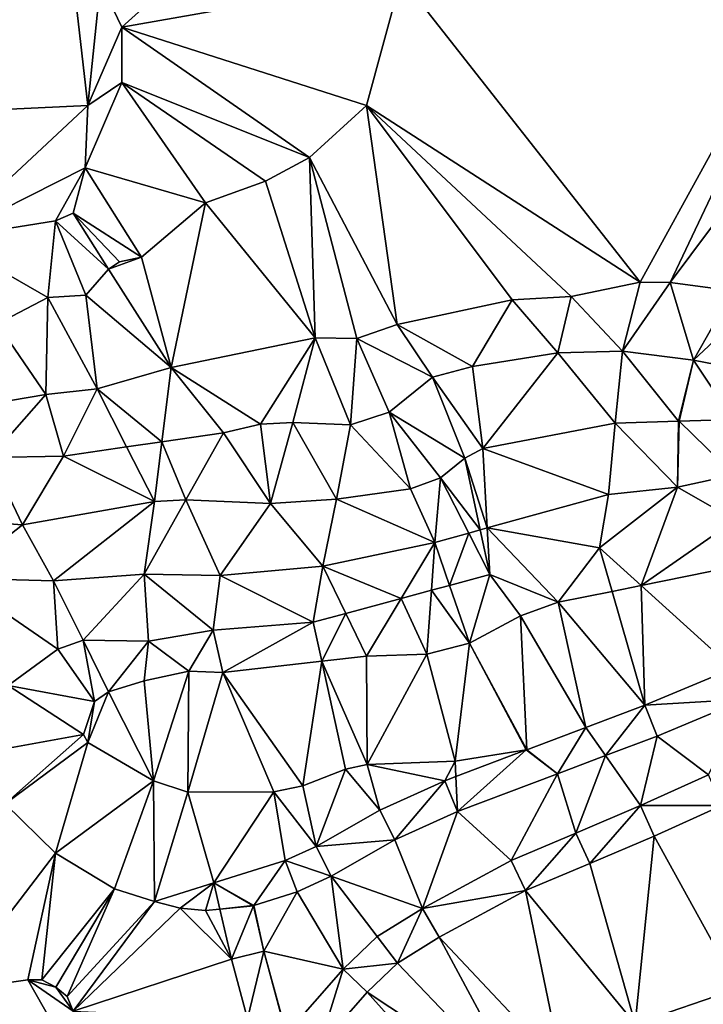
# Model space of a CAD drawing. Header units: inches. Extents: x 573063 to 573309, y 6670422 to 6670677.
# Tile 3 of 39: x 573100 to 573132, y 6670445 to 6670491. Entities that reach past the tile are written whole.
import ezdxf

# ---------------------------------------------------------------- set-up
doc = ezdxf.new("R2010")
doc.units = ezdxf.units.IN
doc.header["$MEASUREMENT"] = 0
doc.layers.add('Terreng_ortofoto', color=10, linetype='Continuous')

msp = doc.modelspace()

# ---------------------------------------------------------------- linework, layer by layer
at = {"layer": 'Terreng_ortofoto'}
for points in [[(573103.78, 6670492.4, 213), (573104.77, 6670490.32, 213), (573113.42, 6670498.114, 213.588)], [(573104.77, 6670490.32, 213), (573117.79, 6670492.62, 214), (573113.42, 6670498.114, 213.588)], [(573102.3, 6670494.41, 213), (573099.88, 6670497.13, 213), (573088.98, 6670486.01, 212)], [(573139.22, 6670497.19, 215), (573117.79, 6670492.62, 214), (573128.92, 6670478.45, 215)], [(573139.22, 6670497.19, 215), (573128.92, 6670478.45, 215), (573130.33, 6670478.43, 215)], [(573141.83, 6670493.85, 215), (573139.22, 6670497.19, 215), (573130.33, 6670478.43, 215)], [(573102.3, 6670494.41, 213), (573088.98, 6670486.01, 212), (573103.19, 6670486.68, 213)], [(573102.3, 6670494.41, 213), (573103.19, 6670486.68, 213), (573103.78, 6670492.4, 213)], [(573141.83, 6670493.85, 215), (573130.33, 6670478.43, 215), (573133.24, 6670478.04, 215)], [(573103.78, 6670492.4, 213), (573103.19, 6670486.68, 213), (573104.77, 6670490.32, 213)], [(573104.77, 6670490.32, 213), (573116.18, 6670486.68, 214), (573117.79, 6670492.62, 214)], [(573116.18, 6670486.68, 214), (573128.92, 6670478.45, 215), (573117.79, 6670492.62, 214)], [(573103.19, 6670486.68, 213), (573104.77, 6670487.75, 213), (573104.77, 6670490.32, 213)], [(573104.77, 6670490.32, 213), (573104.77, 6670487.75, 213), (573113.52, 6670484.25, 214)], [(573104.77, 6670490.32, 213), (573113.52, 6670484.25, 214), (573116.18, 6670486.68, 214)], [(573103.19, 6670486.68, 213), (573103.07, 6670483.77, 213), (573104.77, 6670487.75, 213)], [(573104.77, 6670487.75, 213), (573103.07, 6670483.77, 213), (573108.67, 6670482.15, 214)], [(573104.77, 6670487.75, 213), (573108.67, 6670482.15, 214), (573111.47, 6670483.15, 214)], [(573104.77, 6670487.75, 213), (573111.47, 6670483.15, 214), (573113.52, 6670484.25, 214)], [(573103.19, 6670486.68, 213), (573088.98, 6670486.01, 212), (573096.54, 6670480.49, 213)], [(573103.19, 6670486.68, 213), (573096.54, 6670480.49, 213), (573103.07, 6670483.77, 213)], [(573116.18, 6670486.68, 214), (573113.52, 6670484.25, 214), (573117.6, 6670476.48, 215)], [(573116.18, 6670486.68, 214), (573125.72, 6670477.78, 215), (573128.92, 6670478.45, 215)], [(573116.18, 6670486.68, 214), (573117.6, 6670476.48, 215), (573122.97, 6670477.62, 215)], [(573116.18, 6670486.68, 214), (573122.97, 6670477.62, 215), (573125.72, 6670477.78, 215)], [(573113.79, 6670475.85, 215), (573113.52, 6670484.25, 214), (573111.47, 6670483.15, 214)], [(573113.79, 6670475.85, 215), (573115.72, 6670475.82, 215), (573113.52, 6670484.25, 214)], [(573115.72, 6670475.82, 215), (573117.6, 6670476.48, 215), (573113.52, 6670484.25, 214)], [(573103.07, 6670483.77, 213), (573096.54, 6670480.49, 213), (573101.69, 6670481.31, 213)], [(573103.07, 6670483.77, 213), (573101.69, 6670481.31, 213), (573102.5, 6670481.66, 213)], [(573103.07, 6670483.77, 213), (573102.5, 6670481.66, 213), (573105.69, 6670479.62, 214)], [(573103.07, 6670483.77, 213), (573105.69, 6670479.62, 214), (573108.67, 6670482.15, 214)], [(573108.67, 6670482.15, 214), (573113.79, 6670475.85, 215), (573111.47, 6670483.15, 214)], [(573107.07, 6670474.48, 215), (573108.67, 6670482.15, 214), (573105.69, 6670479.62, 214)], [(573107.07, 6670474.48, 215), (573113.79, 6670475.85, 215), (573108.67, 6670482.15, 214)], [(573096.54, 6670480.49, 213), (573101.32, 6670477.74, 214), (573101.69, 6670481.31, 213)], [(573103.09, 6670477.85, 214), (573101.69, 6670481.31, 213), (573101.32, 6670477.74, 214)], [(573102.5, 6670481.66, 213), (573101.69, 6670481.31, 213), (573104.16, 6670479.05, 214)], [(573103.09, 6670477.85, 214), (573104.16, 6670479.05, 214), (573101.69, 6670481.31, 213)], [(573102.5, 6670481.66, 213), (573104.16, 6670479.05, 214), (573104.66, 6670479.4, 214)], [(573102.5, 6670481.66, 213), (573104.66, 6670479.4, 214), (573105.69, 6670479.62, 214)], [(573098.97, 6670476.51, 214), (573101.32, 6670477.74, 214), (573096.54, 6670480.49, 213)], [(573107.07, 6670474.48, 215), (573105.69, 6670479.62, 214), (573104.16, 6670479.05, 214)], [(573105.69, 6670479.62, 214), (573104.66, 6670479.4, 214), (573104.16, 6670479.05, 214)], [(573107.07, 6670474.48, 215), (573104.16, 6670479.05, 214), (573103.09, 6670477.85, 214)], [(573128.11, 6670475.24, 216), (573128.92, 6670478.45, 215), (573125.72, 6670477.78, 215)], [(573128.11, 6670475.24, 216), (573130.33, 6670478.43, 215), (573128.92, 6670478.45, 215)], [(573131.42, 6670474.82, 216), (573130.33, 6670478.43, 215), (573128.11, 6670475.24, 216)], [(573131.42, 6670474.82, 216), (573133.24, 6670478.04, 215), (573130.33, 6670478.43, 215)], [(573098.97, 6670476.51, 214), (573101.24, 6670473.22, 215), (573101.32, 6670477.74, 214)], [(573103.62, 6670473.48, 215), (573101.32, 6670477.74, 214), (573101.24, 6670473.22, 215)], [(573103.62, 6670473.48, 215), (573103.09, 6670477.85, 214), (573101.32, 6670477.74, 214)], [(573107.07, 6670474.48, 215), (573103.09, 6670477.85, 214), (573103.62, 6670473.48, 215)], [(573125.09, 6670475.16, 216), (573125.72, 6670477.78, 215), (573122.97, 6670477.62, 215)], [(573125.09, 6670475.16, 216), (573128.11, 6670475.24, 216), (573125.72, 6670477.78, 215)], [(573131.42, 6670474.82, 216), (573134.75, 6670477.94, 215), (573133.24, 6670478.04, 215)], [(573135.83, 6670473.96, 216), (573134.75, 6670477.94, 215), (573131.42, 6670474.82, 216)], [(573121.12, 6670474.52, 216), (573122.97, 6670477.62, 215), (573117.6, 6670476.48, 215)], [(573125.09, 6670475.16, 216), (573122.97, 6670477.62, 215), (573121.12, 6670474.52, 216)], [(573098.97, 6670476.51, 214), (573097.834, 6670472.639, 215), (573101.24, 6670473.22, 215)], [(573115.72, 6670475.82, 215), (573119.25, 6670474.03, 216), (573117.6, 6670476.48, 215)], [(573121.12, 6670474.52, 216), (573117.6, 6670476.48, 215), (573119.25, 6670474.03, 216)], [(573107.07, 6670474.48, 215), (573111.23, 6670471.84, 216), (573113.79, 6670475.85, 215)], [(573113.79, 6670475.85, 215), (573111.23, 6670471.84, 216), (573112.75, 6670471.91, 216)], [(573113.79, 6670475.85, 215), (573112.75, 6670471.91, 216), (573115.43, 6670471.81, 216)], [(573113.79, 6670475.85, 215), (573115.43, 6670471.81, 216), (573115.72, 6670475.82, 215)], [(573115.72, 6670475.82, 215), (573115.43, 6670471.81, 216), (573117.23, 6670472.4, 216)], [(573115.72, 6670475.82, 215), (573117.23, 6670472.4, 216), (573119.25, 6670474.03, 216)], [(573125.09, 6670475.16, 216), (573121.12, 6670474.52, 216), (573121.59, 6670470.7, 217)], [(573125.09, 6670475.16, 216), (573121.59, 6670470.7, 217), (573127.77, 6670471.89, 217)], [(573125.09, 6670475.16, 216), (573127.77, 6670471.89, 217), (573128.11, 6670475.24, 216)], [(573127.77, 6670471.89, 217), (573130.71, 6670471.969, 217), (573128.11, 6670475.24, 216)], [(573131.42, 6670474.82, 216), (573128.11, 6670475.24, 216), (573130.71, 6670471.969, 217)], [(573107.07, 6670474.48, 215), (573103.62, 6670473.48, 215), (573106.643, 6670471.015, 216)], [(573107.07, 6670474.48, 215), (573106.643, 6670471.015, 216), (573109.51, 6670471.43, 216)], [(573107.07, 6670474.48, 215), (573109.51, 6670471.43, 216), (573111.23, 6670471.84, 216)], [(573121.12, 6670474.52, 216), (573119.25, 6670474.03, 216), (573121.59, 6670470.7, 217)], [(573131.42, 6670474.82, 216), (573130.71, 6670471.969, 217), (573130.75, 6670471.971, 217)], [(573133.26, 6670472.06, 217), (573131.42, 6670474.82, 216), (573130.75, 6670471.971, 217)], [(573135.83, 6670473.96, 216), (573131.42, 6670474.82, 216), (573133.26, 6670472.06, 217)], [(573119.25, 6670474.03, 216), (573117.23, 6670472.4, 216), (573120.75, 6670470.25, 217)], [(573121.59, 6670470.7, 217), (573119.25, 6670474.03, 216), (573120.75, 6670470.25, 217)], [(573098.64, 6670470.28, 216), (573101.24, 6670473.22, 215), (573097.834, 6670472.639, 215)], [(573102.05, 6670470.35, 216), (573101.24, 6670473.22, 215), (573098.64, 6670470.28, 216)], [(573103.62, 6670473.48, 215), (573101.24, 6670473.22, 215), (573102.05, 6670470.35, 216)], [(573103.62, 6670473.48, 215), (573102.05, 6670470.35, 216), (573105, 6670470.777, 216)], [(573103.62, 6670473.48, 215), (573105, 6670470.777, 216), (573106.643, 6670471.015, 216)], [(573118.22, 6670468.83, 217), (573117.23, 6670472.4, 216), (573115.43, 6670471.81, 216)], [(573118.22, 6670468.83, 217), (573119.62, 6670469.33, 217), (573117.23, 6670472.4, 216)], [(573119.62, 6670469.33, 217), (573120.75, 6670470.25, 217), (573117.23, 6670472.4, 216)], [(573111.7, 6670468.14, 217), (573111.23, 6670471.84, 216), (573109.51, 6670471.43, 216)], [(573111.7, 6670468.14, 217), (573112.75, 6670471.91, 216), (573111.23, 6670471.84, 216)], [(573111.7, 6670468.14, 217), (573114.78, 6670468.35, 217), (573112.75, 6670471.91, 216)], [(573114.78, 6670468.35, 217), (573115.43, 6670471.81, 216), (573112.75, 6670471.91, 216)], [(573114.78, 6670468.35, 217), (573118.22, 6670468.83, 217), (573115.43, 6670471.81, 216)], [(573127.45, 6670468.56, 218), (573127.77, 6670471.89, 217), (573121.59, 6670470.7, 217)], [(573127.45, 6670468.56, 218), (573130.67, 6670468.91, 218), (573127.77, 6670471.89, 217)], [(573130.67, 6670468.91, 218), (573130.71, 6670471.969, 217), (573127.77, 6670471.89, 217)], [(573130.67, 6670468.91, 218), (573130.75, 6670471.971, 217), (573130.71, 6670471.969, 217)], [(573130.67, 6670468.91, 218), (573133.309, 6670469.482, 218), (573130.75, 6670471.971, 217)], [(573133.309, 6670469.482, 218), (573133.26, 6670472.06, 217), (573130.75, 6670471.971, 217)], [(573107.75, 6670468.32, 217), (573109.51, 6670471.43, 216), (573106.643, 6670471.015, 216)], [(573107.75, 6670468.32, 217), (573111.7, 6670468.14, 217), (573109.51, 6670471.43, 216)], [(573106.3, 6670468.23, 217), (573105, 6670470.777, 216), (573102.05, 6670470.35, 216)], [(573106.3, 6670468.23, 217), (573106.643, 6670471.015, 216), (573105, 6670470.777, 216)], [(573106.3, 6670468.23, 217), (573107.75, 6670468.32, 217), (573106.643, 6670471.015, 216)], [(573100.15, 6670467.15, 217), (573102.05, 6670470.35, 216), (573098.64, 6670470.28, 216)], [(573106.3, 6670468.23, 217), (573102.05, 6670470.35, 216), (573100.15, 6670467.15, 217)], [(573121.804, 6670467.004, 218), (573121.59, 6670470.7, 217), (573120.75, 6670470.25, 217)], [(573127.45, 6670468.56, 218), (573121.59, 6670470.7, 217), (573121.804, 6670467.004, 218)], [(573096.97, 6670467.38, 217), (573100.15, 6670467.15, 217), (573098.64, 6670470.28, 216)], [(573121.478, 6670466.914, 218), (573120.75, 6670470.25, 217), (573119.62, 6670469.33, 217)], [(573121.478, 6670466.914, 218), (573121.804, 6670467.004, 218), (573120.75, 6670470.25, 217)], [(573133.35, 6670467.36, 219), (573133.309, 6670469.482, 218), (573130.67, 6670468.91, 218)], [(573118.22, 6670468.83, 217), (573119.36, 6670466.33, 218), (573119.62, 6670469.33, 217)], [(573119.62, 6670469.33, 217), (573119.36, 6670466.33, 218), (573120.939, 6670466.765, 218)], [(573121.478, 6670466.914, 218), (573119.62, 6670469.33, 217), (573120.939, 6670466.765, 218)], [(573114.78, 6670468.35, 217), (573119.36, 6670466.33, 218), (573118.22, 6670468.83, 217)], [(573127.45, 6670468.56, 218), (573121.804, 6670467.004, 218), (573127.04, 6670466.08, 219)], [(573127.45, 6670468.56, 218), (573127.04, 6670466.08, 219), (573130.67, 6670468.91, 218)], [(573130.67, 6670468.91, 218), (573127.04, 6670466.08, 219), (573128.979, 6670464.323, 220)], [(573133.35, 6670467.36, 219), (573130.67, 6670468.91, 218), (573128.979, 6670464.323, 220)], [(573106.3, 6670468.23, 217), (573100.15, 6670467.15, 217), (573101.59, 6670464.54, 218)], [(573106.3, 6670468.23, 217), (573101.59, 6670464.54, 218), (573105.81, 6670464.85, 218)], [(573106.3, 6670468.23, 217), (573105.81, 6670464.85, 218), (573107.75, 6670468.32, 217)], [(573107.75, 6670468.32, 217), (573105.81, 6670464.85, 218), (573109.36, 6670464.79, 218)], [(573107.75, 6670468.32, 217), (573109.36, 6670464.79, 218), (573111.7, 6670468.14, 217)], [(573109.36, 6670464.79, 218), (573114.14, 6670465.23, 218), (573111.7, 6670468.14, 217)], [(573111.7, 6670468.14, 217), (573114.14, 6670465.23, 218), (573114.78, 6670468.35, 217)], [(573114.14, 6670465.23, 218), (573119.36, 6670466.33, 218), (573114.78, 6670468.35, 217)], [(573096.97, 6670467.38, 217), (573096.98, 6670464.66, 218), (573100.15, 6670467.15, 217)], [(573100.15, 6670467.15, 217), (573096.98, 6670464.66, 218), (573101.59, 6670464.54, 218)], [(573133.35, 6670467.36, 219), (573128.979, 6670464.323, 220), (573134.25, 6670465.39, 220)], [(573119.36, 6670466.33, 218), (573120.046, 6670464.33, 219), (573120.939, 6670466.765, 218)], [(573121.93, 6670464.84, 219), (573120.939, 6670466.765, 218), (573120.046, 6670464.33, 219)], [(573121.478, 6670466.914, 218), (573120.939, 6670466.765, 218), (573121.93, 6670464.84, 219)], [(573121.478, 6670466.914, 218), (573121.93, 6670464.84, 219), (573121.804, 6670467.004, 218)], [(573127.04, 6670466.08, 219), (573121.804, 6670467.004, 218), (573125.11, 6670463.54, 220)], [(573125.11, 6670463.54, 220), (573121.804, 6670467.004, 218), (573121.93, 6670464.84, 219)], [(573114.14, 6670465.23, 218), (573117.794, 6670463.721, 219), (573119.36, 6670466.33, 218)], [(573119.36, 6670466.33, 218), (573117.794, 6670463.721, 219), (573119.201, 6670464.102, 219)], [(573119.36, 6670466.33, 218), (573119.201, 6670464.102, 219), (573120.046, 6670464.33, 219)], [(573127.04, 6670466.08, 219), (573125.11, 6670463.54, 220), (573127.624, 6670464.049, 220)], [(573127.04, 6670466.08, 219), (573127.624, 6670464.049, 220), (573128.979, 6670464.323, 220)], [(573134.25, 6670465.39, 220), (573128.979, 6670464.323, 220), (573133.248, 6670460.457, 220.014)], [(573102.97, 6670461.78, 219), (573105.81, 6670464.85, 218), (573101.59, 6670464.54, 218)], [(573102.97, 6670461.78, 219), (573106.01, 6670461.73, 219), (573105.81, 6670464.85, 218)], [(573109.36, 6670464.79, 218), (573105.81, 6670464.85, 218), (573109.03, 6670462.25, 219)], [(573106.01, 6670461.73, 219), (573109.03, 6670462.25, 219), (573105.81, 6670464.85, 218)], [(573109.36, 6670464.79, 218), (573109.03, 6670462.25, 219), (573113.69, 6670462.61, 219)], [(573109.36, 6670464.79, 218), (573113.69, 6670462.61, 219), (573114.14, 6670465.23, 218)], [(573114.14, 6670465.23, 218), (573113.69, 6670462.61, 219), (573115.212, 6670463.022, 219)], [(573114.14, 6670465.23, 218), (573115.212, 6670463.022, 219), (573117.794, 6670463.721, 219)], [(573120.97, 6670461.64, 220), (573121.93, 6670464.84, 219), (573120.046, 6670464.33, 219)], [(573120.97, 6670461.64, 220), (573123.35, 6670462.91, 220), (573121.93, 6670464.84, 219)], [(573125.11, 6670463.54, 220), (573121.93, 6670464.84, 219), (573123.35, 6670462.91, 220)], [(573101.59, 6670464.54, 218), (573096.98, 6670464.66, 218), (573101.79, 6670461.36, 219)], [(573096.98, 6670464.66, 218), (573099.48, 6670459.66, 219), (573101.79, 6670461.36, 219)], [(573102.97, 6670461.78, 219), (573101.59, 6670464.54, 218), (573101.79, 6670461.36, 219)], [(573120.97, 6670461.64, 220), (573120.046, 6670464.33, 219), (573119.201, 6670464.102, 219)], [(573117.794, 6670463.721, 219), (573118.99, 6670461.13, 220), (573119.201, 6670464.102, 219)], [(573120.97, 6670461.64, 220), (573119.201, 6670464.102, 219), (573118.99, 6670461.13, 220)], [(573125.11, 6670463.54, 220), (573129.149, 6670458.751, 220.099), (573127.624, 6670464.049, 220)], [(573128.979, 6670464.323, 220), (573127.624, 6670464.049, 220), (573129.149, 6670458.751, 220.099)], [(573128.979, 6670464.323, 220), (573129.149, 6670458.751, 220.099), (573133.248, 6670460.457, 220.014)], [(573115.212, 6670463.022, 219), (573116.18, 6670461.03, 220), (573117.794, 6670463.721, 219)], [(573117.794, 6670463.721, 219), (573116.18, 6670461.03, 220), (573118.99, 6670461.13, 220)], [(573125.11, 6670463.54, 220), (573123.35, 6670462.91, 220), (573126.4, 6670457.714, 220.05)], [(573125.11, 6670463.54, 220), (573126.4, 6670457.714, 220.05), (573129.149, 6670458.751, 220.099)], [(573115.212, 6670463.022, 219), (573113.69, 6670462.61, 219), (573114.091, 6670460.793, 220)], [(573115.212, 6670463.022, 219), (573114.091, 6670460.793, 220), (573116.18, 6670461.03, 220)], [(573109.03, 6670462.25, 219), (573109.48, 6670460.27, 220), (573113.69, 6670462.61, 219)], [(573113.69, 6670462.61, 219), (573109.48, 6670460.27, 220), (573114.091, 6670460.793, 220)], [(573120.97, 6670461.64, 220), (573123.651, 6670456.676, 220), (573123.35, 6670462.91, 220)], [(573126.4, 6670457.714, 220.05), (573123.35, 6670462.91, 220), (573123.651, 6670456.676, 220)], [(573106.01, 6670461.73, 219), (573107.89, 6670460.33, 220), (573109.03, 6670462.25, 219)], [(573109.03, 6670462.25, 219), (573107.89, 6670460.33, 220), (573109.48, 6670460.27, 220)], [(573102.97, 6670461.78, 219), (573101.79, 6670461.36, 219), (573103.5, 6670458.92, 220)], [(573102.97, 6670461.78, 219), (573103.5, 6670458.92, 220), (573104.16, 6670459.37, 220)], [(573102.97, 6670461.78, 219), (573104.16, 6670459.37, 220), (573106.01, 6670461.73, 219)], [(573106.01, 6670461.73, 219), (573104.16, 6670459.37, 220), (573105.81, 6670459.88, 220)], [(573106.01, 6670461.73, 219), (573105.81, 6670459.88, 220), (573107.89, 6670460.33, 220)], [(573120.97, 6670461.64, 220), (573118.99, 6670461.13, 220), (573120.3, 6670456.14, 220)], [(573120.97, 6670461.64, 220), (573120.3, 6670456.14, 220), (573123.623, 6670456.666, 219.999)], [(573120.97, 6670461.64, 220), (573123.623, 6670456.666, 219.999), (573123.631, 6670456.673, 219.999)], [(573120.97, 6670461.64, 220), (573123.631, 6670456.673, 219.999), (573123.651, 6670456.676, 220)], [(573101.79, 6670461.36, 219), (573099.48, 6670459.66, 219), (573103.5, 6670458.92, 220)], [(573116.18, 6670461.03, 220), (573116.21, 6670455.98, 220), (573118.99, 6670461.13, 220)], [(573116.21, 6670455.98, 220), (573120.3, 6670456.14, 220), (573118.99, 6670461.13, 220)], [(573109.48, 6670460.27, 220), (573113.21, 6670455, 220), (573114.091, 6670460.793, 220)], [(573115.2, 6670455.77, 220), (573114.091, 6670460.793, 220), (573113.21, 6670455, 220)], [(573116.18, 6670461.03, 220), (573114.091, 6670460.793, 220), (573116.21, 6670455.98, 220)], [(573115.2, 6670455.77, 220), (573116.21, 6670455.98, 220), (573114.091, 6670460.793, 220)], [(573105.81, 6670459.88, 220), (573106.25, 6670455.22, 220), (573107.89, 6670460.33, 220)], [(573106.25, 6670455.22, 220), (573107.85, 6670454.7, 220), (573107.89, 6670460.33, 220)], [(573107.85, 6670454.7, 220), (573109.48, 6670460.27, 220), (573107.89, 6670460.33, 220)], [(573107.85, 6670454.7, 220), (573111.85, 6670454.72, 220), (573109.48, 6670460.27, 220)], [(573109.48, 6670460.27, 220), (573111.85, 6670454.72, 220), (573113.21, 6670455, 220)], [(573133.248, 6670460.457, 220.014), (573129.149, 6670458.751, 220.099), (573133.837, 6670459.023, 219.91)], [(573104.16, 6670459.37, 220), (573106.25, 6670455.22, 220), (573105.81, 6670459.88, 220)], [(573102.99, 6670457.38, 220), (573099.48, 6670459.66, 219), (573097.5, 6670456.39, 219.22)], [(573103.5, 6670458.92, 220), (573099.48, 6670459.66, 219), (573102.99, 6670457.38, 220)], [(573104.16, 6670459.37, 220), (573103.5, 6670458.92, 220), (573103.19, 6670457.01, 220)], [(573104.16, 6670459.37, 220), (573103.19, 6670457.01, 220), (573106.25, 6670455.22, 220)], [(573103.5, 6670458.92, 220), (573102.99, 6670457.38, 220), (573103.19, 6670457.01, 220)], [(573133.837, 6670459.023, 219.91), (573129.149, 6670458.751, 220.099), (573129.72, 6670457.31, 219.93)], [(573133.837, 6670459.023, 219.91), (573129.72, 6670457.31, 219.93), (573132.11, 6670455.497, 219.937)], [(573126.4, 6670457.714, 220.05), (573127.317, 6670456.403, 219.878), (573129.149, 6670458.751, 220.099)], [(573127.317, 6670456.403, 219.878), (573129.72, 6670457.31, 219.93), (573129.149, 6670458.751, 220.099)], [(573126.4, 6670457.714, 220.05), (573123.651, 6670456.676, 220), (573125.07, 6670455.555, 219.83)], [(573126.4, 6670457.714, 220.05), (573125.07, 6670455.555, 219.83), (573127.317, 6670456.403, 219.878)], [(573102.99, 6670457.38, 220), (573097.5, 6670456.39, 219.22), (573099.34, 6670454.15, 219.27)], [(573102.99, 6670457.38, 220), (573099.34, 6670454.15, 219.27), (573103.19, 6670457.01, 220)], [(573103.19, 6670457.01, 220), (573099.34, 6670454.15, 219.27), (573101.68, 6670451.86, 219.37)], [(573106.25, 6670455.22, 220), (573103.19, 6670457.01, 220), (573101.68, 6670451.86, 219.37)], [(573127.317, 6670456.403, 219.878), (573128.95, 6670454.07, 219.9), (573129.72, 6670457.31, 219.93)], [(573129.72, 6670457.31, 219.93), (573128.95, 6670454.07, 219.9), (573132.11, 6670455.497, 219.937)], [(573120.3, 6670456.14, 220), (573120.337, 6670455.425, 219.912), (573123.623, 6670456.666, 219.999)], [(573120.42, 6670453.8, 219.73), (573123.623, 6670456.666, 219.999), (573120.337, 6670455.425, 219.912)], [(573125.07, 6670455.555, 219.83), (573123.623, 6670456.666, 219.999), (573120.42, 6670453.8, 219.73)], [(573123.631, 6670456.673, 219.999), (573123.623, 6670456.666, 219.999), (573123.651, 6670456.676, 220)], [(573125.07, 6670455.555, 219.83), (573123.651, 6670456.676, 220), (573123.623, 6670456.666, 219.999)], [(573116.21, 6670455.98, 220), (573119.824, 6670455.232, 219.898), (573120.3, 6670456.14, 220)], [(573119.824, 6670455.232, 219.898), (573120.337, 6670455.425, 219.912), (573120.3, 6670456.14, 220)], [(573127.317, 6670456.403, 219.878), (573125.07, 6670455.555, 219.83), (573125.93, 6670452.79, 219.865)], [(573127.317, 6670456.403, 219.878), (573125.93, 6670452.79, 219.865), (573128.95, 6670454.07, 219.9)], [(573115.2, 6670455.77, 220), (573113.21, 6670455, 220), (573113.826, 6670452.163, 219.622)], [(573115.2, 6670455.77, 220), (573113.826, 6670452.163, 219.622), (573116.794, 6670453.852, 219.764)], [(573115.2, 6670455.77, 220), (573116.794, 6670453.852, 219.764), (573116.21, 6670455.98, 220)], [(573116.21, 6670455.98, 220), (573116.794, 6670453.852, 219.764), (573119.824, 6670455.232, 219.898)], [(573106.25, 6670455.22, 220), (573101.68, 6670451.86, 219.37), (573104.43, 6670450.2, 219.42)], [(573106.25, 6670455.22, 220), (573104.43, 6670450.2, 219.42), (573106.29, 6670449.61, 219.52)], [(573106.25, 6670455.22, 220), (573106.29, 6670449.61, 219.52), (573107.85, 6670454.7, 220)], [(573116.794, 6670453.852, 219.764), (573117.5, 6670452.47, 219.65), (573119.824, 6670455.232, 219.898)], [(573119.824, 6670455.232, 219.898), (573117.5, 6670452.47, 219.65), (573120.42, 6670453.8, 219.73)], [(573119.824, 6670455.232, 219.898), (573120.42, 6670453.8, 219.73), (573120.337, 6670455.425, 219.912)], [(573125.07, 6670455.555, 219.83), (573120.42, 6670453.8, 219.73), (573122.91, 6670451.51, 219.83)], [(573125.07, 6670455.555, 219.83), (573122.91, 6670451.51, 219.83), (573125.93, 6670452.79, 219.865)], [(573132.734, 6670454.078, 219.887), (573132.11, 6670455.497, 219.937), (573128.95, 6670454.07, 219.9)], [(573107.85, 6670454.7, 220), (573106.29, 6670449.61, 219.52), (573109.068, 6670450.47, 219.525)], [(573107.85, 6670454.7, 220), (573109.068, 6670450.47, 219.525), (573111.85, 6670454.72, 220)], [(573111.85, 6670454.72, 220), (573109.068, 6670450.47, 219.525), (573112.386, 6670451.511, 219.57)], [(573113.21, 6670455, 220), (573111.85, 6670454.72, 220), (573113.826, 6670452.163, 219.622)], [(573111.85, 6670454.72, 220), (573112.386, 6670451.511, 219.57), (573113.826, 6670452.163, 219.622)], [(573099.34, 6670454.15, 219.27), (573096.77, 6670445.445, 219.46), (573101.68, 6670451.86, 219.37)], [(573116.794, 6670453.852, 219.764), (573113.826, 6670452.163, 219.622), (573117.5, 6670452.47, 219.65)], [(573120.42, 6670453.8, 219.73), (573117.5, 6670452.47, 219.65), (573118.79, 6670449.28, 219.65)], [(573120.42, 6670453.8, 219.73), (573118.79, 6670449.28, 219.65), (573122.91, 6670451.51, 219.83)], [(573128.95, 6670454.07, 219.9), (573125.93, 6670452.79, 219.865), (573126.577, 6670451.381, 219.792)], [(573128.95, 6670454.07, 219.9), (573126.577, 6670451.381, 219.792), (573129.572, 6670452.65, 219.841)], [(573132.734, 6670454.078, 219.887), (573128.95, 6670454.07, 219.9), (573129.572, 6670452.65, 219.841)], [(573132.734, 6670454.078, 219.887), (573129.572, 6670452.65, 219.841), (573133.49, 6670445.56, 219)], [(573113.826, 6670452.163, 219.622), (573114.53, 6670450.78, 219.48), (573117.5, 6670452.47, 219.65)], [(573114.53, 6670450.78, 219.48), (573118.79, 6670449.28, 219.65), (573117.5, 6670452.47, 219.65)], [(573125.93, 6670452.79, 219.865), (573122.91, 6670451.51, 219.83), (573123.583, 6670450.112, 219.743)], [(573125.93, 6670452.79, 219.865), (573123.583, 6670450.112, 219.743), (573126.577, 6670451.381, 219.792)], [(573128.69, 6670443.91, 219), (573129.572, 6670452.65, 219.841), (573126.577, 6670451.381, 219.792)], [(573133.49, 6670445.56, 219), (573129.572, 6670452.65, 219.841), (573128.69, 6670443.91, 219)], [(573112.386, 6670451.511, 219.57), (573114.53, 6670450.78, 219.48), (573113.826, 6670452.163, 219.622)], [(573096.77, 6670445.445, 219.46), (573100.4, 6670445.95, 219.54), (573101.68, 6670451.86, 219.37)], [(573101.05, 6670445.96, 219.54), (573101.68, 6670451.86, 219.37), (573100.4, 6670445.95, 219.54)], [(573104.43, 6670450.2, 219.42), (573101.68, 6670451.86, 219.37), (573101.05, 6670445.96, 219.54)], [(573109.068, 6670450.47, 219.525), (573110.919, 6670449.426, 219.39), (573112.386, 6670451.511, 219.57)], [(573112.386, 6670451.511, 219.57), (573110.919, 6670449.426, 219.39), (573112.94, 6670450.06, 219.48)], [(573112.386, 6670451.511, 219.57), (573112.94, 6670450.06, 219.48), (573114.53, 6670450.78, 219.48)], [(573123.583, 6670450.112, 219.743), (573122.91, 6670451.51, 219.83), (573118.79, 6670449.28, 219.65)], [(573128.69, 6670443.91, 219), (573126.577, 6670451.381, 219.792), (573123.583, 6670450.112, 219.743)], [(573115.09, 6670446.46, 219.5), (573114.53, 6670450.78, 219.48), (573112.94, 6670450.06, 219.48)], [(573115.09, 6670446.46, 219.5), (573116.67, 6670447.97, 219.65), (573114.53, 6670450.78, 219.48)], [(573114.53, 6670450.78, 219.48), (573116.67, 6670447.97, 219.65), (573118.79, 6670449.28, 219.65)], [(573104.43, 6670450.2, 219.42), (573101.05, 6670445.96, 219.54), (573101.7, 6670445.61, 219.54)], [(573102.23, 6670445.18, 219.54), (573104.43, 6670450.2, 219.42), (573101.7, 6670445.61, 219.54)], [(573102.23, 6670445.18, 219.54), (573106.29, 6670449.61, 219.52), (573104.43, 6670450.2, 219.42)], [(573106.29, 6670449.61, 219.52), (573107.49, 6670449.3, 219.51), (573109.068, 6670450.47, 219.525)], [(573107.49, 6670449.3, 219.51), (573108.67, 6670449.18, 219.51), (573109.068, 6670450.47, 219.525)], [(573109.068, 6670450.47, 219.525), (573108.67, 6670449.18, 219.51), (573109.348, 6670449.253, 219.473)], [(573109.068, 6670450.47, 219.525), (573110.88, 6670449.418, 219.39), (573110.919, 6670449.426, 219.39)], [(573109.068, 6670450.47, 219.525), (573109.348, 6670449.253, 219.473), (573110.88, 6670449.418, 219.39)], [(573123.583, 6670450.112, 219.743), (573118.79, 6670449.28, 219.65), (573119.567, 6670447.938, 219.624)], [(573125.29, 6670441.86, 219), (573123.583, 6670450.112, 219.743), (573119.567, 6670447.938, 219.624)], [(573125.29, 6670441.86, 219), (573128.69, 6670443.91, 219), (573123.583, 6670450.112, 219.743)], [(573110.919, 6670449.426, 219.39), (573111.39, 6670447.29, 219.42), (573112.94, 6670450.06, 219.48)], [(573115.09, 6670446.46, 219.5), (573112.94, 6670450.06, 219.48), (573111.39, 6670447.29, 219.42)], [(573102.23, 6670445.18, 219.54), (573102.51, 6670444.5, 219.53), (573106.29, 6670449.61, 219.52)], [(573102.51, 6670444.5, 219.53), (573107.49, 6670449.3, 219.51), (573106.29, 6670449.61, 219.52)], [(573102.51, 6670444.5, 219.53), (573109.886, 6670446.915, 219.412), (573107.49, 6670449.3, 219.51)], [(573107.49, 6670449.3, 219.51), (573109.886, 6670446.915, 219.412), (573108.67, 6670449.18, 219.51)], [(573108.67, 6670449.18, 219.51), (573109.886, 6670446.915, 219.412), (573109.348, 6670449.253, 219.473)], [(573109.348, 6670449.253, 219.473), (573110.904, 6670449.401, 219.39), (573110.88, 6670449.418, 219.39)], [(573109.348, 6670449.253, 219.473), (573109.886, 6670446.915, 219.412), (573110.904, 6670449.401, 219.39)], [(573109.886, 6670446.915, 219.412), (573111.39, 6670447.29, 219.42), (573110.904, 6670449.401, 219.39)], [(573110.88, 6670449.418, 219.39), (573110.904, 6670449.401, 219.39), (573110.919, 6670449.426, 219.39)], [(573110.919, 6670449.426, 219.39), (573110.904, 6670449.401, 219.39), (573111.39, 6670447.29, 219.42)], [(573116.67, 6670447.97, 219.65), (573117.623, 6670446.737, 219.576), (573118.79, 6670449.28, 219.65)], [(573118.79, 6670449.28, 219.65), (573117.623, 6670446.737, 219.576), (573119.567, 6670447.938, 219.624)], [(573115.09, 6670446.46, 219.5), (573117.623, 6670446.737, 219.576), (573116.67, 6670447.97, 219.65)], [(573123.55, 6670440.52, 219), (573119.567, 6670447.938, 219.624), (573117.623, 6670446.737, 219.576)], [(573125.29, 6670441.86, 219), (573119.567, 6670447.938, 219.624), (573123.55, 6670440.52, 219)], [(573102.51, 6670444.5, 219.53), (573110.63, 6670444.144, 219.391), (573109.886, 6670446.915, 219.412)], [(573110.63, 6670444.144, 219.391), (573111.39, 6670447.29, 219.42), (573109.886, 6670446.915, 219.412)], [(573110.63, 6670444.144, 219.391), (573112.425, 6670443.439, 219.53), (573111.39, 6670447.29, 219.42)], [(573112.425, 6670443.439, 219.53), (573112.443, 6670443.435, 219.53), (573111.39, 6670447.29, 219.42)], [(573112.443, 6670443.435, 219.53), (573115.09, 6670446.46, 219.5), (573111.39, 6670447.29, 219.42)], [(573113.949, 6670442.802, 219.4), (573115.09, 6670446.46, 219.5), (573112.443, 6670443.435, 219.53)], [(573116.211, 6670445.387, 219.483), (573115.09, 6670446.46, 219.5), (573113.949, 6670442.802, 219.4)], [(573116.211, 6670445.387, 219.483), (573117.623, 6670446.737, 219.576), (573115.09, 6670446.46, 219.5)], [(573116.211, 6670445.387, 219.483), (573123.55, 6670440.52, 219), (573117.623, 6670446.737, 219.576)], [(573102.987, 6670441.4, 219.53), (573100.4, 6670445.95, 219.54), (573096.77, 6670445.445, 219.46)], [(573101.05, 6670445.96, 219.54), (573100.4, 6670445.95, 219.54), (573101.7, 6670445.61, 219.54)], [(573102.987, 6670441.4, 219.53), (573102.51, 6670444.5, 219.53), (573100.4, 6670445.95, 219.54)], [(573102.51, 6670444.5, 219.53), (573101.7, 6670445.61, 219.54), (573100.4, 6670445.95, 219.54)], [(573102.23, 6670445.18, 219.54), (573101.7, 6670445.61, 219.54), (573102.51, 6670444.5, 219.53)], [(573133.49, 6670445.56, 219), (573128.69, 6670443.91, 219), (573134.87, 6670437.62, 218)], [(573102.987, 6670441.4, 219.53), (573096.77, 6670445.445, 219.46), (573093.16, 6670444.943, 219.38)], [(573116.211, 6670445.387, 219.483), (573113.949, 6670442.802, 219.4), (573122.08, 6670438.83, 219)], [(573116.211, 6670445.387, 219.483), (573122.08, 6670438.83, 219), (573123.55, 6670440.52, 219)], [(573102.987, 6670441.4, 219.53), (573093.16, 6670444.943, 219.38), (573091.15, 6670430.48, 219)]]:
    msp.add_3dface(points, dxfattribs=at)

doc.saveas('drawing.dxf')
